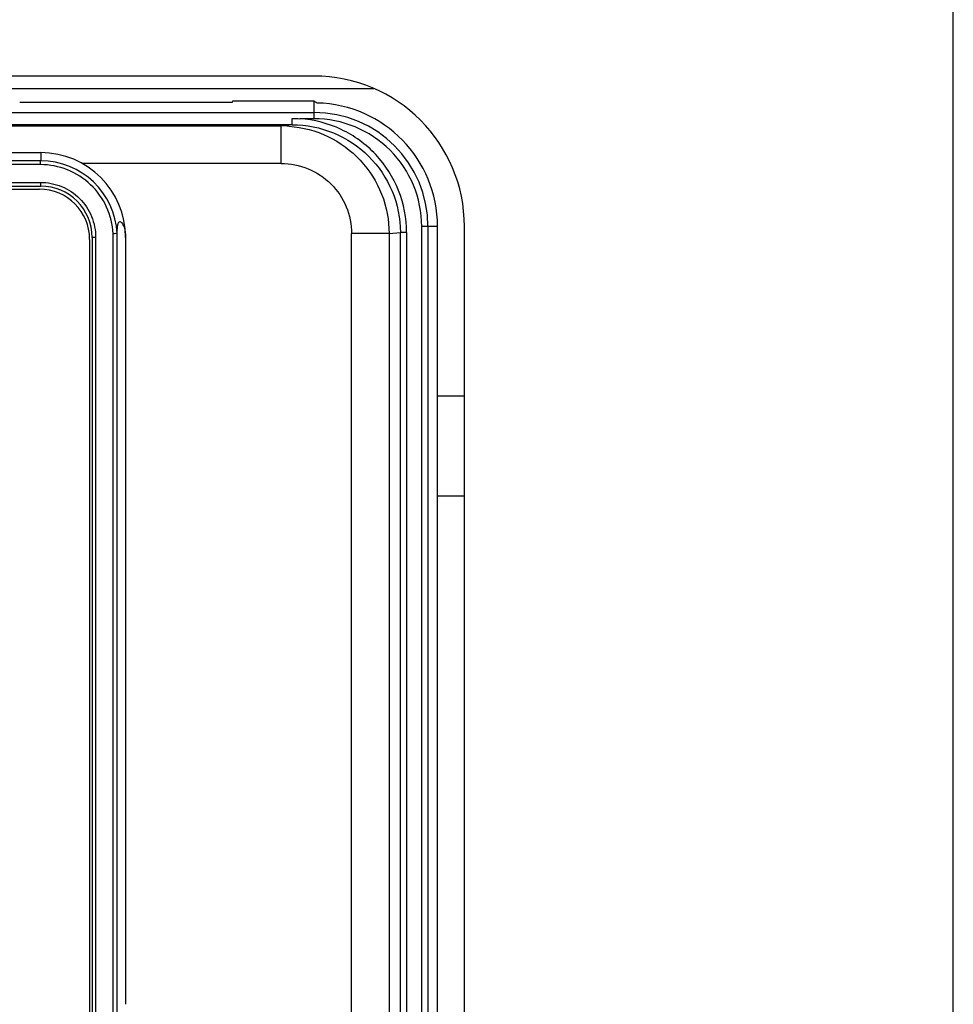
# Model space of a CAD drawing. Header units: millimetres. Extents: x 0 to 2500, y 0 to 2200.
# Tile 51 of 67: x 1862 to 1936, y 1148 to 1227. Entities that reach past the tile are written whole.
import ezdxf

# ---------------------------------------------------------------- set-up
doc = ezdxf.new("R2010")
doc.units = ezdxf.units.MM
doc.header["$LTSCALE"] = 143.407407
doc.layers.add('00_COMPONENTS', color=7, linetype='CONTINUOUS')

msp = doc.modelspace()

# ---------------------------------------------------------------- linework, layer by layer
at = {"layer": '00_COMPONENTS', "color": 7, "linetype": 'CONTINUOUS'}
for p, q in [((1936.237, 523.138), (1936.237, 1447.138)), ((1885.237, 1222.138), (1775.237, 1222.138)), ((1770.469, 1221.138), (1890.005, 1221.138)), ((1878.716, 1220.025), (1861.758, 1220.025)), ((1878.723, 1220.138), (1878.716, 1220.025)), ((1885.237, 1220.138), (1878.723, 1220.138)), ((1885.237, 1218.738), (1885.237, 1220.138)), ((1775.237, 1219.23), (1885.237, 1219.23)), ((1883.498, 1218.252), (1783.975, 1218.252)), ((1784.853, 1218.164), (1882.621, 1218.164)), ((1883.498, 1218.252), (1882.621, 1218.164)), ((1882.621, 1215.164), (1882.621, 1218.164)), ((1883.498, 1218.252), (1883.498, 1218.752)), ((1885.215, 1218.736), (1884.117, 1218.738)), ((1797.037, 1216.029), (1863.437, 1216.029)), ((1863.437, 1216.029), (1863.437, 1215.373)), ((1882.621, 1215.164), (1866.744, 1215.164)), ((1797.054, 1213.658), (1863.42, 1213.658)), ((1797.037, 1213.358), (1863.437, 1213.358)), ((1797.137, 1213.108), (1863.337, 1213.108)), ((1869.212, 1096.552), (1869.212, 1209.564)), ((1869.532, 1096.543), (1869.532, 1209.574)), ((1891.227, 1209.568), (1888.238, 1209.568)), ((1888.238, 1096.756), (1888.238, 1209.568)), ((1891.227, 1209.568), (1892.128, 1209.658)), ((1891.227, 1209.568), (1891.227, 1096.756)), ((1892.626, 1209.658), (1892.128, 1209.658)), ((1892.128, 1094.939), (1892.128, 1209.658)), ((1892.626, 1209.658), (1892.626, 1094.939)), ((1895.09, 1210.138), (1893.83, 1210.138)), ((1893.83, 1081.638), (1893.83, 1210.138)), ((1894.329, 1210.138), (1894.329, 1081.638)), ((1895.09, 1071.785), (1895.09, 1210.138)), ((1897.237, 1070.638), (1897.237, 1210.138)), ((1867.337, 1209.108), (1867.337, 1097.008)), ((1867.818, 1209.258), (1867.537, 1209.258)), ((1867.537, 1209.258), (1867.537, 1096.858)), ((1867.818, 1209.258), (1867.818, 1096.858)), ((1870.208, 1209.258), (1870.208, 1148.094)), ((1895.09, 1196.638), (1897.237, 1196.638)), ((1897.237, 1188.638), (1895.09, 1188.638))]:
    msp.add_line(p, q, dxfattribs=at)
for centre, radius, start, end in [((1885.237, 1210.138), 12, 0, 90), ((1885.237, 1210.138), 9.853, 0, 88.57539), ((1885.237, 1210.138), 9.092, 0, 90), ((1882.617, 1209.549), 8.615, 85.69317, 89.97459), ((1885.237, 1210.138), 8.593, 0, 90.1454), ((1863.437, 1209.258), 6.771, 0, 90), ((1830.237, -15958.549), 17173.954, 89.8892389, 90.1107611), ((1830.237, -15941.799), 17156.904, 89.8891834, 90.1108166), ((1863.425, 1209.259), 6.115, 2.91942, 89.89211), ((1863.337, 1209.108), 4, 0, 90), ((1863.437, 1209.258), 4.1, 0, 90)]:
    msp.add_arc(centre, radius, start, end, dxfattribs=at)
msp.add_ellipse((1875.894, 1210.138), major_axis=(15.596, 0), ratio=0.800731, start_param=0.908752, end_param=0.928515, dxfattribs=at)
msp.add_open_spline([(1883.498, 1218.752), (1883.705, 1218.752), (1883.911, 1218.746), (1884.118, 1218.738)], degree=3, dxfattribs=at)
for points, knots in [([(1883.498, 1218.252), (1884.619, 1218.252), (1886.884, 1217.807), (1889.752, 1215.9), (1891.677, 1213.043), (1892.128, 1210.778), (1892.128, 1209.658)], [0, 0, 0, 0, 0.250066, 0.500072, 0.750037, 1, 1, 1, 1]), ([(1892.626, 1209.658), (1892.624, 1210.793), (1892.192, 1213.085), (1890.319, 1216.021), (1887.505, 1218.071), (1885.249, 1218.653), (1884.117, 1218.738)], [0, 0, 0, 0, 0.249988, 0.499963, 0.749943, 1, 1, 1, 1]), ([(1883.264, 1218.14), (1884.327, 1218.06), (1886.443, 1217.496), (1889.075, 1215.554), (1890.82, 1212.788), (1891.226, 1210.634), (1891.227, 1209.568)], [0, 0, 0, 0, 0.249989, 0.499961, 0.749962, 1, 1, 1, 1]), ([(1863.42, 1215.074), (1863.42, 1215.111), (1863.422, 1215.18), (1863.422, 1215.274), (1863.433, 1215.33), (1863.429, 1215.369), (1863.437, 1215.373)], [0, 0, 0, 0, 0.37313, 0.69306, 0.911816, 1, 1, 1, 1]), ([(1869.212, 1209.564), (1869.174, 1210.294), (1868.815, 1211.753), (1867.509, 1213.575), (1865.624, 1214.788), (1864.15, 1215.072), (1863.42, 1215.074)], [0, 0, 0, 0, 0.2502, 0.500253, 0.750154, 1, 1, 1, 1]), ([(1882.621, 1215.164), (1883.351, 1215.164), (1884.825, 1214.874), (1886.692, 1213.631), (1887.945, 1211.771), (1888.238, 1210.297), (1888.238, 1209.568)], [0, 0, 0, 0, 0.250173, 0.500205, 0.750116, 1, 1, 1, 1]), ([(1863.42, 1213.658), (1863.992, 1213.658), (1865.148, 1213.43), (1866.61, 1212.451), (1867.589, 1210.988), (1867.818, 1209.831), (1867.818, 1209.258)], [0, 0, 0, 0, 0.249835, 0.499742, 0.749805, 1, 1, 1, 1]), ([(1863.42, 1213.658), (1863.42, 1213.62), (1863.422, 1213.551), (1863.421, 1213.452), (1863.433, 1213.404), (1863.429, 1213.358), (1863.437, 1213.358)], [0, 0, 0, 0, 0.380739, 0.70472, 0.921136, 1, 1, 1, 1]), ([(1869.532, 1209.574), (1869.535, 1209.757), (1869.542, 1210.024), (1869.594, 1210.331), (1869.647, 1210.486), (1869.754, 1210.551), (1869.872, 1210.482), (1869.983, 1210.327), (1870.159, 1209.921), (1870.208, 1209.537), (1870.208, 1209.258)], [0, 0, 0, 0, 0.224901, 0.326788, 0.384504, 0.420702, 0.462772, 0.533669, 0.657378, 1, 1, 1, 1]), ([(1869.532, 1209.574), (1869.5, 1209.577), (1869.393, 1209.56), (1869.287, 1209.566), (1869.212, 1209.564)], [0, 0, 0, 0, 0.300237, 1, 1, 1, 1])]:
    msp.add_open_spline(points, degree=3, knots=knots, dxfattribs=at)

doc.saveas('drawing.dxf')
